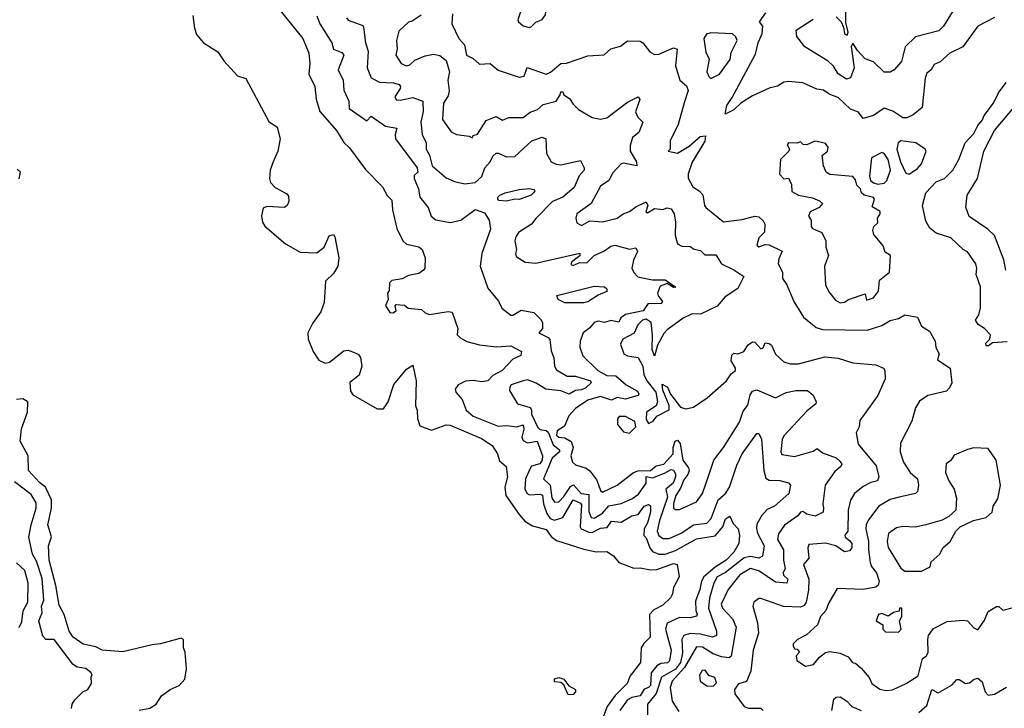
# Model space of a CAD drawing. Extents: x 1995148 to 2088947, y 769131 to 906009.
# Tile 9 of 256: x 2001240 to 2005962, y 780686 to 783985. Entities that reach past the tile are written whole.
import ezdxf

# ---------------------------------------------------------------- set-up
doc = ezdxf.new("R2010")
doc.units = 0

msp = doc.modelspace()

# ---------------------------------------------------------------- linework, layer by layer
at = {"layer": '0CON05XD'}
for points in [[(2002468, 784055), (2002598, 783895), (2002626.2, 783825), (2002632, 783775), (2002626.2, 783725), (2002655.7, 783665.7), (2002661.4, 783605), (2002680, 783545), (2002760, 783455), (2002795, 783396.7), (2002821.7, 783371.7), (2002898.3, 783268.3), (2002980, 783185), (2003002.7, 783142.7), (2003025, 783120), (2003028, 783075), (2003048, 782985), (2003077.5, 782925), (2003095, 782909.2), (2003155, 782897.5), (2003170, 782885), (2003184.2, 782845), (2003183.3, 782795), (2003176.7, 782785), (2003155, 782770), (2003105, 782760), (2003074, 782744), (2003025, 782736.2), (2003013.3, 782725), (2003011.7, 782688.3), (2003003.3, 782675), (2003007.5, 782645), (2002994, 782616), (2003015, 782582.5), (2003029.3, 782580.7), (2003045, 782590), (2003040, 782615), (2003045, 782620), (2003085, 782617.5), (2003103.6, 782603.6), (2003166.4, 782596.4), (2003185, 782580), (2003205, 782573.3), (2003295, 782587.1), (2003314.1, 782584.1), (2003341.2, 782505), (2003338, 782475), (2003355, 782459.2), (2003385, 782442.9), (2003445, 782426.9), (2003525, 782418.1), (2003595, 782423.3), (2003645.9, 782395.9), (2003643, 782377), (2003605, 782358), (2003553.3, 782305), (2003509.7, 782280.3), (2003484.5, 782255.5), (2003455, 782250), (2003415, 782256.7), (2003377.3, 782252.7), (2003343.3, 782235), (2003328.8, 782215), (2003331.2, 782201.2), (2003362.5, 782165), (2003380.8, 782115), (2003415.4, 782085.4), (2003535, 782038.2), (2003575, 782041.1), (2003624.5, 782034.5), (2003655, 782044.2), (2003657.4, 782022.6), (2003648.5, 781985), (2003655, 781968.6), (2003675, 781958.2), (2003722, 781965), (2003747.1, 781895), (2003745.4, 781875), (2003735, 781856.9), (2003695, 781845.4), (2003687.5, 781835), (2003665.3, 781785), (2003663.3, 781735), (2003674.4, 781715), (2003685, 781709.2), (2003735, 781711.6), (2003746.6, 781706.6), (2003751.4, 781665), (2003768.7, 781618.7), (2003784.5, 781595), (2003805, 781587.5), (2003845, 781600.4), (2003895, 781684.5), (2003929.1, 781669.1), (2003935, 781660), (2003928.5, 781555), (2003933.1, 781545), (2003969.1, 781529.1), (2003985, 781528.4), (2004025, 781548.5), (2004057.3, 781552.7), (2004078.1, 781581.9), (2004125, 781577.7), (2004175, 781608), (2004205.8, 781615), (2004234.6, 781655), (2004255, 781662.5), (2004265.5, 781655.5), (2004264.4, 781625), (2004251.5, 781575), (2004234.1, 781545.9), (2004233, 781513), (2004245, 781502), (2004261.4, 781455), (2004275, 781437.5), (2004305, 781423.5), (2004335.2, 781424.8)], [(2003685, 783947.5), (2003695, 783952.5), (2003715, 783973.3), (2003745, 783986.7), (2003761.7, 784008.3), (2003763.8, 784025), (2003756.2, 784046.2), (2003735, 784067.5), (2003675, 784066.2), (2003656.1, 784053.9), (2003645, 784032.5), (2003629.2, 783985), (2003632, 783975), (2003655, 783956), (2003685, 783947.5)], [(2002070.5, 784005), (2002079.1, 783945), (2002088.5, 783915), (2002122.2, 783875), (2002190.9, 783830.9), (2002218.9, 783788.9), (2002285, 783717.1), (2002323.9, 783703.9), (2002435, 783497.5), (2002475, 783470), (2002490, 783415), (2002478.8, 783355), (2002455.7, 783305), (2002441.8, 783265), (2002437.8, 783225), (2002443.1, 783205), (2002465, 783180.8), (2002521.7, 783151.7), (2002529.3, 783139.3), (2002530, 783115), (2002522.5, 783095), (2002510, 783085), (2002425, 783090), (2002407.9, 783082.1), (2002400.4, 783045), (2002404.5, 783015), (2002415, 782995.8), (2002515, 782912), (2002585, 782871.2), (2002665, 782868.6), (2002700, 782895), (2002725, 782950), (2002745, 782955.8), (2002751.4, 782945), (2002770, 782845), (2002765.7, 782805), (2002745, 782770), (2002707, 782733), (2002700.3, 782629.7), (2002684.3, 782585), (2002645, 782530), (2002622.7, 782485), (2002624.1, 782455), (2002648.2, 782395), (2002675, 782354.6), (2002705, 782340), (2002725.4, 782344.6), (2002795, 782398.8), (2002815, 782401.2), (2002849.5, 782389.5), (2002865, 782381.2), (2002875, 782366.7), (2002881.2, 782325), (2002867.3, 782282.7), (2002823.1, 782246.9), (2002827.1, 782205), (2002838.1, 782188.1), (2002955, 782120), (2002985, 782120.6), (2003007.8, 782155), (2003035, 782237.5), (2003095, 782310), (2003125, 782330), (2003142, 782255), (2003137.8, 782135), (2003146.5, 782115), (2003147.9, 782075), (2003159.5, 782039.5), (2003215, 782018.5), (2003285, 782044.4), (2003305, 782043.1), (2003455, 781978.6), (2003505.8, 781945), (2003532, 781905), (2003541.7, 781871.7), (2003573.3, 781845), (2003579.4, 781795), (2003566.9, 781745), (2003570.9, 781705), (2003636, 781615), (2003662.2, 781582.2), (2003699.7, 781559.7), (2003765, 781542.2), (2003788.5, 781508.5), (2003815, 781490), (2003945, 781447.8), (2004005, 781435.7), (2004056.5, 781436.5), (2004087, 781417), (2004113.9, 781383.9), (2004185, 781356.9), (2004215, 781359.4), (2004265, 781349.4), (2004295, 781350.6), (2004375, 781379.2), (2004392.5, 781375), (2004403.3, 781315), (2004376.2, 781265), (2004371.2, 781235), (2004360.8, 781215), (2004325, 781180.6), (2004281.7, 781158.3), (2004260, 781135), (2004263, 781027), (2004233.2, 780996.8), (2004220.8, 780975), (2004217.8, 780905), (2004168.3, 780841.7), (2004152.5, 780805), (2004095, 780747.3), (2004057.2, 780695), (2004034.7, 780635)], [(2002664.5, 784004.5), (2002679.4, 783965), (2002737.1, 783875), (2002745, 783843.8), (2002785, 783827.5), (2002794.4, 783815), (2002768, 783745), (2002790.8, 783695), (2002795, 783647.5), (2002817.8, 783595), (2002819.5, 783559.5), (2002905, 783501.2), (2002925, 783523.3), (2002995, 783475.5), (2003048.8, 783465), (2003040, 783435), (2003042.2, 783415), (2003145.7, 783275), (2003150, 783255), (2003131.7, 783238.3), (2003131.2, 783225), (2003152.9, 783175), (2003159.4, 783135), (2003199.2, 783085), (2003213.8, 783043.8), (2003235, 783026), (2003304.2, 783014.2), (2003356, 783025), (2003425, 783076), (2003469.3, 783059.3), (2003491.2, 783025), (2003497.9, 782982.1), (2003455.7, 782865), (2003448.6, 782805), (2003485, 782698.8), (2003536.6, 782636.6), (2003552.6, 782602.6), (2003595, 782570), (2003605, 782569.2), (2003645, 782594.2), (2003705, 782582.5), (2003739.5, 782549.5), (2003746.7, 782535), (2003747.5, 782505), (2003730, 782485), (2003775, 782463.3), (2003782.7, 782452.7), (2003788.1, 782398.1), (2003801.9, 782365), (2003805.5, 782325), (2003815, 782308.1), (2003865, 782277.1), (2003905, 782276.5), (2003976.7, 782255), (2003981.1, 782245), (2003955, 782221.4), (2003935, 782211.9), (2003905, 782208.6), (2003875, 782190.8), (2003835, 782206.5), (2003762.5, 782215), (2003716.4, 782243.6), (2003675, 782259.4), (2003654.4, 782255.6), (2003597.5, 782235), (2003590, 782225), (2003589.3, 782209.3), (2003626.7, 782145), (2003687.8, 782127.8), (2003695.3, 782115.3), (2003693.8, 782095), (2003725, 782030.8), (2003735, 782020.9), (2003765, 782016.5), (2003775, 782009.1), (2003798, 781948), (2003829.5, 781925), (2003828.8, 781915), (2003794.1, 781885), (2003752.5, 781785), (2003784.5, 781754.5), (2003792.8, 781695), (2003805, 781673.1), (2003825, 781675.7), (2003849.9, 781700.1), (2003881.5, 781748.5), (2003896.3, 781756.3), (2003932.5, 781715), (2003969.9, 781709.9), (2003969.1, 781629.1), (2003980.7, 781600.7), (2003995, 781596.4), (2004035, 781620.3), (2004065, 781656.3), (2004125, 781666.7), (2004175, 781689.1), (2004207.8, 781712.2), (2004245, 781764.4), (2004243.8, 781796.2), (2004275, 781790), (2004333.1, 781813.1)], [(2003165, 784006.7), (2003122, 783978), (2003105, 783973.8), (2003058.8, 783931.2), (2003046.4, 783886.4), (2003050, 783845), (2003043.8, 783815), (2003070, 783775), (2003095, 783764.4), (2003110.7, 783769.3), (2003135, 783791.4), (2003185, 783811.9), (2003225, 783820), (2003255, 783813.5), (2003285, 783790), (2003301.2, 783735), (2003293.5, 783695), (2003299.5, 783645), (2003295, 783620), (2003272.2, 783585), (2003267.1, 783507.1), (2003308.7, 783448.7), (2003335, 783435.7), (2003395, 783427.5), (2003410, 783420), (2003415, 783430), (2003435, 783437.5), (2003477.6, 783502.4), (2003525, 783521.2), (2003555, 783503.3), (2003586, 783516), (2003655, 783516.2), (2003688.3, 783541.7), (2003724, 783555), (2003750.5, 783579.5), (2003812.5, 783595), (2003832.5, 783625), (2003835, 783640), (2003845, 783640), (2003850, 783625), (2003877, 783607), (2003895, 783581.2), (2003919.2, 783555), (2003985, 783517.1), (2004025, 783508.5), (2004055, 783515.6), (2004155, 783590.9), (2004205.9, 783615.9), (2004213.6, 783603.6), (2004193.4, 783543.4), (2004205, 783518.8), (2004228.8, 783495), (2004208.8, 783445), (2004178.6, 783421.4), (2004167.5, 783382.5), (2004167.5, 783355), (2004197.5, 783305), (2004200, 783285), (2004135, 783298.6), (2004123.8, 783295), (2004085, 783251.2), (2004065.4, 783214.6), (2004025, 783187.5), (2003980.6, 783105), (2003912, 783055), (2003907.5, 783035), (2003911.7, 783011.7), (2003935, 783000), (2003975, 783020.8), (2004035, 783016.7), (2004105, 783033.8), (2004134.1, 783055.9), (2004165, 783065.5), (2004195, 783088.2), (2004245, 783112.5), (2004252.5, 783095), (2004242.5, 783065), (2004250.7, 783060.7), (2004285, 783081.2), (2004325, 783076.2), (2004345, 783084), (2004365, 783078.8), (2004379.2, 783055), (2004385.8, 783015.8), (2004383, 782953), (2004395, 782911.2), (2004415, 782900), (2004455, 782898), (2004475, 782886), (2004505, 782880), (2004525, 782859.2), (2004578.1, 782858.1), (2004606.2, 782815), (2004665, 782787.5), (2004712.5, 782755), (2004683.2, 782696.8), (2004623.1, 782656.9), (2004585, 782612.3), (2004505, 782573.8), (2004465, 782576.4), (2004422.5, 782555), (2004345, 782498.8), (2004328.8, 782481.2), (2004299.5, 782425), (2004285, 782372.5), (2004272.5, 782405), (2004274.2, 782475), (2004267.8, 782535), (2004245, 782550.5), (2004226.9, 782545), (2004205, 782523.6), (2004186.4, 782483.7), (2004132.2, 782455), (2004120.6, 782430.6), (2004137.5, 782385), (2004154.3, 782374.3), (2004206.2, 782366.2), (2004228.6, 782325), (2004232.5, 782285), (2004247.5, 782255), (2004290.2, 782200.2), (2004298.8, 782155), (2004292.5, 782135), (2004245.6, 782105), (2004245, 782070), (2004255, 782051.2), (2004277.8, 782062.2), (2004295, 782085.8), (2004354.1, 782115.9), (2004353.9, 782136.1), (2004325, 782210), (2004321.7, 782238.3), (2004346.2, 782225), (2004361.2, 782191.2), (2004408.6, 782128.6), (2004435, 782120.9), (2004471.8, 782128.2), (2004536.6, 782173.4), (2004629.5, 782255), (2004652.1, 782287.9), (2004672.2, 782305), (2004673.3, 782315), (2004651.3, 782351.3), (2004655, 782377.5), (2004665, 782386.7), (2004685, 782384), (2004712, 782395), (2004733.1, 782426.9), (2004755, 782441.2), (2004765, 782440), (2004795, 782408.8), (2004805, 782412.5), (2004815, 782436.7), (2004835, 782434), (2004845.7, 782425), (2004865, 782382), (2004905, 782346.7), (2004935.7, 782335.7), (2004974.3, 782335.7), (2005100.6, 782369.4), (2005165, 782364.2), (2005235, 782341.2), (2005345, 782332), (2005383.3, 782315), (2005388.8, 782305), (2005390.8, 782265), (2005355.6, 782184.4), (2005268.8, 782065), (2005266.2, 782035), (2005251.2, 782005), (2005260.9, 781950.9), (2005347.2, 781847.2), (2005360, 781795), (2005353.8, 781775), (2005322.3, 781767.7), (2005285, 781749.2), (2005244, 781715), (2005225, 781683.3), (2005213.5, 781635), (2005211.8, 781535), (2005197.5, 781515), (2005198, 781505), (2005220.2, 781490.2), (2005230.8, 781475), (2005230, 781455), (2005219.7, 781440.3), (2005195, 781436), (2005153.3, 781465), (2005105, 781477.5), (2005025, 781470), (2005020, 781455), (2005023.8, 781405), (2004998.6, 781375), (2005023.9, 781305), (2005022.1, 781252.1), (2005012.2, 781195), (2005001.5, 781178.5), (2004985, 781170.5), (2004903.4, 781173.4), (2004795, 781212.5), (2004785, 781212.5), (2004761.2, 781195), (2004755.8, 781175), (2004778.9, 781095), (2004782.5, 781045), (2004758.1, 780965), (2004745.6, 780864.4), (2004725.5, 780814.5), (2004687, 780803), (2004667.5, 780775), (2004670, 780755), (2004714, 780695), (2004735, 780686.9), (2004795, 780686.2), (2004805.8, 780675.8)], [(2003316.1, 784013.9), (2003312.5, 783965), (2003346.2, 783895), (2003373.3, 783865), (2003383.3, 783815), (2003415, 783800), (2003445, 783772.5), (2003495.6, 783775.6), (2003535, 783742.9), (2003635, 783710), (2003658.8, 783715), (2003674.1, 783755.9), (2003765, 783724.4), (2003785, 783733.3), (2003835, 783775.6), (2003862.4, 783777.6), (2003965, 783811.9), (2004043.2, 783816.8), (2004074.3, 783845.7), (2004121.7, 783858.3), (2004155, 783884.2), (2004215, 783883.1), (2004228.6, 783875), (2004261.7, 783831.7), (2004285, 783819.2), (2004305, 783820.8), (2004375, 783850), (2004393.6, 783843.6), (2004385.8, 783765), (2004406.2, 783695), (2004438, 783668), (2004445.9, 783645.9), (2004427, 783587), (2004397.6, 783482.4), (2004359.2, 783405), (2004360, 783365), (2004350, 783355), (2004395, 783345.7), (2004450.7, 783379.3), (2004503.8, 783425), (2004528.3, 783428.3), (2004525, 783403.8), (2004465, 783302.9), (2004446.1, 783246.1), (2004446.1, 783226.1), (2004467.5, 783185), (2004498.8, 783165), (2004515.8, 783145.8), (2004524.2, 783095), (2004531.2, 783085), (2004615, 783016.5), (2004705, 783027.5), (2004765, 783044), (2004785, 783040), (2004805, 783021.2), (2004813.8, 783005), (2004812.5, 782967.5), (2004785, 782940), (2004774.4, 782905), (2004785, 782897.1), (2004815, 782907.5), (2004835, 782907.1), (2004895.8, 782875.8), (2004880.3, 782839.7), (2004878, 782815), (2004897.7, 782775), (2004897.7, 782745), (2004919.5, 782715), (2004952.5, 782635), (2004999.3, 782559.3), (2005060.3, 782510.3), (2005090.5, 782500.5), (2005305, 782497.1), (2005375, 782520), (2005415, 782544), (2005455, 782554), (2005485, 782571.2), (2005545, 782560), (2005565, 782517.5), (2005603, 782493), (2005630, 782445), (2005633.8, 782415), (2005650, 782385), (2005641.2, 782355), (2005702.5, 782315), (2005710, 782245), (2005698.3, 782221.7), (2005683.9, 782206.1), (2005595.8, 782184.2), (2005555, 782156.7), (2005536.2, 782125), (2005517.9, 782062.1), (2005464.2, 781955.8), (2005462.5, 781915), (2005478.1, 781865), (2005510.8, 781815), (2005545.8, 781785), (2005550, 781755), (2005546, 781725), (2005535.5, 781714.5), (2005457.1, 781697.1), (2005415, 781685.6), (2005360, 781655), (2005310.5, 781589.5), (2005299.5, 781565), (2005297.5, 781545), (2005311.2, 781485), (2005310, 781445), (2005318.2, 781385), (2005324.6, 781364.6), (2005348.2, 781335), (2005361.3, 781295), (2005357.7, 781275), (2005345, 781266.8), (2005285, 781255.6), (2005160.6, 781259.4), (2005119.7, 781190.3), (2005106.2, 781153.8), (2005080.8, 781125), (2005066.7, 781085), (2005013, 781037), (2004970, 781015), (2004950, 780995), (2004950, 780985), (2004955, 780970), (2004968.3, 780968.3), (2004980, 780955), (2004963, 780937), (2004967.5, 780915), (2005008.3, 780888.3), (2005047.5, 780895), (2005075, 780930), (2005105, 780953.3), (2005125, 780957.5), (2005175, 780950), (2005213, 780933), (2005233.8, 780905), (2005250, 780900), (2005275, 780878.8), (2005313.3, 780833.3), (2005327.1, 780805), (2005365, 780777.5), (2005395, 780770.8), (2005425, 780774.2), (2005492, 780805), (2005548.6, 780841.4), (2005570, 780925), (2005586.7, 780935), (2005597, 780953), (2005594.6, 781014.6), (2005599.1, 781035), (2005622.6, 781067.4), (2005688.6, 781101.4), (2005765, 781108.6), (2005785.5, 781105.5), (2005815, 781071.2), (2005835, 781061.2), (2005865.6, 781105), (2005885, 781148.8), (2005925, 781173.3), (2005935, 781173.3), (2005955, 781156.7), (2006010.3, 781169.7)], [(2005915, 783996), (2005835.6, 783955), (2005762.5, 783855), (2005701.2, 783825), (2005655, 783783.3), (2005625, 783770), (2005611.2, 783745), (2005591.1, 783728.9), (2005582.7, 783705), (2005568.1, 783565), (2005525, 783528.8), (2005495, 783514.5), (2005475, 783515.6), (2005427.7, 783547.7), (2005385, 783561.2), (2005335, 783526), (2005285, 783511.2), (2005261.9, 783541.9), (2005225, 783556.2), (2005165, 783612.1), (2005125, 783626.2), (2005095, 783647.7), (2005062.9, 783652.9), (2004995, 783682.5), (2004925, 783690), (2004905, 783686.7), (2004873.9, 783666.1), (2004835, 783656.7), (2004755, 783620.9), (2004698.6, 783585), (2004665, 783553.5), (2004623.3, 783533.3), (2004630.6, 783575), (2004657.6, 783612.4), (2004769.4, 783820.6), (2004782.2, 783875), (2004800.7, 783919.2), (2004804.4, 783954.4), (2004787.5, 783975), (2004818.3, 784018.3)], [(2005720, 784035), (2005670.5, 783955), (2005648.6, 783931.4), (2005536.1, 783903.9), (2005486.7, 783855), (2005469.2, 783785), (2005434.3, 783745), (2005415, 783733.3), (2005385, 783733.3), (2005335, 783784.2), (2005295, 783797.5), (2005257.3, 783837.3), (2005235, 783872.5), (2005228, 783855), (2005241.4, 783755), (2005225, 783706.7), (2005205, 783701.2), (2005165, 783725.8), (2005142.4, 783762.4), (2005117.4, 783787.4), (2005005, 783856), (2004966.7, 783905), (2004964, 783935), (2005045, 783988.1)], [(2005155, 783999.2), (2005178.8, 783975), (2005190, 783950), (2005195, 783917.5), (2005208.8, 783911.2), (2005213.3, 783925), (2005202, 783972), (2005201.5, 784028.5)], [(2002806.7, 783995), (2002815, 783983.8), (2002885, 783957.5), (2002889.5, 783949.5), (2002898.9, 783875), (2002910.6, 783835), (2002906.7, 783755), (2002925, 783707.5), (2002965, 783686.2), (2003033, 783683), (2003060, 783675), (2003066.7, 783665), (2003064, 783655), (2003038.8, 783615), (2003045, 783601.2), (2003065, 783599.2), (2003125, 783613.1), (2003173.8, 783595), (2003175.4, 783545.4), (2003163.1, 783495), (2003170, 783435), (2003190, 783395), (2003190, 783365), (2003205, 783336.7), (2003217.5, 783285), (2003285, 783227.5), (2003325, 783210.4), (2003375, 783199.2), (2003424.7, 783205.3), (2003456.1, 783233.9), (2003471.5, 783275), (2003496.2, 783303.8), (2003508.6, 783331.4), (2003524.7, 783345.3), (2003536.2, 783346.2), (2003575, 783328.1), (2003615, 783329.4), (2003696.7, 783405), (2003745, 783422), (2003763.3, 783415), (2003765.7, 783345), (2003788.8, 783305), (2003812.9, 783292.9), (2003835, 783290), (2003930, 783310), (2003947.5, 783275), (2003946.7, 783265), (2003922.5, 783237.5), (2003898.5, 783181.5), (2003845, 783134.5), (2003795.9, 783114.1), (2003715, 783033.3), (2003694.6, 783005.4), (2003631.9, 782965), (2003618.6, 782945), (2003614.4, 782925), (2003622.5, 782885), (2003617.1, 782865), (2003621.1, 782851.1), (2003663.6, 782823.7), (2003715, 782818.9), (2003926.2, 782866.2), (2003925.9, 782854.1), (2003887.5, 782825), (2003883, 782813), (2003895, 782807.5), (2003925, 782822), (2003959.5, 782820.5), (2003994.3, 782855.7), (2004045, 782878.6), (2004075, 782900.4), (2004095, 782904.6), (2004165, 782886.2), (2004195, 782892.5), (2004203.3, 782875), (2004183.6, 782833.6), (2004175.6, 782795), (2004185, 782774), (2004203.8, 782753.8), (2004275, 782739.4), (2004335, 782738.8), (2004386.2, 782703.8), (2004375, 782702.5), (2004345, 782722), (2004312, 782708), (2004298.4, 782675), (2004301.4, 782661.4), (2004322.7, 782635), (2004315.7, 782624.3), (2004253.8, 782626.2), (2004229.6, 782590.4), (2004145, 782572.2), (2004122.9, 782557.1), (2004113.3, 782536.7), (2004075, 782543.3), (2004045, 782533.8), (2004015, 782540.6), (2003995, 782534.3), (2003975, 782509.2), (2003942.5, 782485), (2003927.5, 782445), (2003926.1, 782416.1), (2003941.2, 782375), (2004011.9, 782305), (2004055, 782281.1), (2004099.2, 782279.2), (2004147.9, 782235), (2004202.3, 782205), (2004209.1, 782190.9), (2004205.2, 782184.8), (2004145, 782167.5), (2004105, 782174.4), (2004077.4, 782162.6), (2004025, 782179.1), (2003965, 782162.8), (2003905, 782122.9), (2003873.5, 782086.5), (2003853, 782037), (2003817.1, 782015), (2003814.8, 781995), (2003825, 781984.5), (2003855, 781981.8), (2003884.2, 781964.2), (2003894.7, 781935), (2003883.3, 781895), (2003890.5, 781865), (2003905, 781851.8), (2003956.2, 781836.2), (2003975, 781824.2), (2004008.2, 781778.2), (2004025, 781730), (2004035, 781720.8), (2004105, 781754.4), (2004183.7, 781816.3), (2004206.5, 781823.5), (2004265, 781825.2), (2004292.4, 781847.6), (2004329.3, 781855), (2004373.7, 781905), (2004374, 781935), (2004382.7, 781965), (2004395, 781971.1), (2004408.1, 781955), (2004420, 781875), (2004447.5, 781837.5), (2004450, 781825), (2004444.6, 781805.4), (2004425, 781781.2), (2004409.2, 781740.8), (2004386.4, 781705), (2004375, 781667.5), (2004376.2, 781645), (2004385, 781638), (2004405, 781638), (2004486, 781675), (2004514.3, 781715), (2004545, 781803.3), (2004569.2, 781875), (2004615.5, 781935), (2004692.4, 782057.6), (2004710.3, 782109.7), (2004732.4, 782137.6), (2004742.8, 782187.2), (2004755, 782206), (2004775, 782212.5), (2004865, 782172.7), (2004915, 782198.9), (2004962.1, 782207.9), (2005017.9, 782207.9), (2005045.7, 782185.7), (2005060, 782155), (2005058.8, 782145), (2005015, 782110), (2004905, 781991.2), (2004897, 781973), (2004890, 781915), (2004895, 781902.5), (2004955, 781891.9), (2005045, 781917.1), (2005065, 781931.2), (2005089.8, 781909.8), (2005155, 781885.8), (2005175, 781868.8), (2005182, 781855), (2005178, 781845), (2005149.7, 781820.3), (2005103.1, 781755), (2005091.4, 781665), (2005094.2, 781644.2), (2005093.8, 781625), (2005055, 781605.8), (2005015, 781615.8), (2004995, 781628.6), (2004985, 781625.7), (2004972.4, 781607.6), (2004907.4, 781562.6), (2004878.6, 781521.4), (2004874.5, 781495), (2004902.7, 781445), (2004903.2, 781395), (2004910.9, 781355), (2004901.5, 781335), (2004903.7, 781323.7), (2004924.3, 781305), (2004918.8, 781285), (2004865, 781290.7), (2004784.4, 781345), (2004745, 781355.3), (2004694.3, 781325), (2004638.1, 781255), (2004604.4, 781185), (2004610, 781165), (2004658.5, 781115), (2004676.2, 781075), (2004651.9, 780935), (2004641.7, 780928.3), (2004605, 780931.9), (2004565, 780947.4), (2004515, 780978.5), (2004485, 780980.9), (2004428.4, 780881.6), (2004368.8, 780815), (2004359.6, 780785), (2004369.1, 780719.1), (2004400.7, 780670.7)], [(2004555, 783704.2), (2004595.5, 783724.5), (2004646.7, 783795), (2004652.3, 783827.7), (2004681.5, 783885), (2004674, 783904), (2004657.7, 783917.7), (2004555, 783922), (2004534.4, 783915.6), (2004520.8, 783895), (2004530.3, 783830.3), (2004546.4, 783796.4), (2004535.7, 783735.7), (2004545, 783712.5), (2004555, 783704.2)], [(2005975, 782442), (2005905, 782437.5), (2005886.7, 782423.3), (2005875, 782422.5), (2005873.3, 782435), (2005892.5, 782455), (2005896.2, 782475), (2005866.4, 782506.4), (2005836.2, 782525), (2005823.9, 782546.1), (2005839.5, 782570.5), (2005848, 782605), (2005847.5, 782705), (2005826.2, 782765), (2005830, 782795), (2005825.6, 782815), (2005785, 782873.3), (2005765, 782883.8), (2005705, 782940.8), (2005635, 782962.9), (2005605, 782986.7), (2005585, 783020), (2005569.5, 783095), (2005586.2, 783155), (2005635, 783209.2), (2005675, 783224.2), (2005715.6, 783265), (2005743.3, 783315), (2005774.3, 783395), (2005815, 783440), (2005835, 783478.6), (2005856.9, 783505), (2005865, 783527.1), (2005909.5, 783585), (2005934.6, 783635), (2005970, 783685)], [(2005968.8, 782785), (2005959.2, 782835), (2005915, 782951.2), (2005882.4, 782982.4), (2005793, 783043), (2005777, 783087), (2005784, 783145), (2005833.1, 783225), (2005863.5, 783355), (2005914.4, 783455), (2006053.1, 783616.9)], [(2005175, 782628.6), (2005195, 782631.8), (2005215, 782644.4), (2005295, 782672.5), (2005301.7, 782641.7), (2005335, 782651.9), (2005357.8, 782685), (2005363.1, 782736.9), (2005410.6, 782775), (2005415.9, 782855.9), (2005391.2, 782871.2), (2005381.1, 782901.1), (2005336.8, 782956.8), (2005330.8, 782975), (2005335.8, 782994.2), (2005355, 783012.5), (2005354.4, 783035), (2005366.4, 783055), (2005366, 783066), (2005328.8, 783088.8), (2005338.8, 783125), (2005334, 783134), (2005290, 783145), (2005277.5, 783155), (2005272.5, 783175), (2005255, 783192.5), (2005248.3, 783218.3), (2005235, 783234.4), (2005125, 783244), (2005108, 783255), (2005094.4, 783284.4), (2005088.8, 783335), (2005114.4, 783355.6), (2005116.5, 783375), (2005105, 783391.4), (2005065, 783402), (2005053.6, 783403.6), (2005015, 783386.2), (2004997.5, 783387.5), (2004985, 783400), (2004966.2, 783393.8), (2004927.5, 783395), (2004921.2, 783385), (2004932, 783365), (2004928, 783355), (2004888.8, 783315), (2004884.4, 783244.4), (2004905, 783223.3), (2004926.7, 783226.7), (2004942, 783195), (2004942.5, 783162.5), (2004975.7, 783144.3), (2005041.8, 783131.8), (2005075, 783118), (2005090, 783105), (2005074.3, 783085.7), (2005031.2, 783065), (2005023.6, 783043.6), (2005036.2, 783025), (2005036, 782995), (2005042, 782985), (2005087.5, 782965), (2005106, 782925), (2005106, 782895), (2005118.1, 782855), (2005100, 782805), (2005104, 782715), (2005120.6, 782680.6), (2005152.2, 782642.2), (2005175, 782628.6)], [(2005505, 783245.6), (2005515, 783251.4), (2005545, 783272), (2005564, 783295), (2005586.7, 783355), (2005582.5, 783365), (2005537.5, 783395), (2005465, 783404.2), (2005452.9, 783395), (2005446.8, 783365), (2005463.8, 783303.8), (2005490.2, 783250.2), (2005505, 783245.6)], [(2005355, 783198), (2005385, 783201.4), (2005399.2, 783215), (2005415.5, 783264.5), (2005404.4, 783315), (2005385.6, 783345), (2005375, 783349.4), (2005325, 783323.8), (2005315.7, 783235.7), (2005320, 783215), (2005334, 783204), (2005355, 783198)], [(2001237.7, 783222.3), (2001243.3, 783255), (2001228.5, 783268.5)], [(2003575, 783116), (2003538.3, 783118.3), (2003532.5, 783125), (2003533.3, 783135), (2003543.3, 783145), (2003567.5, 783155), (2003635, 783171.9), (2003685, 783177.1), (2003705, 783172.5), (2003710, 783165), (2003703.8, 783155), (2003693.3, 783145), (2003635, 783124.2), (2003614.1, 783125.9), (2003575, 783116)], [(2003945, 782628.5), (2003855, 782629.1), (2003822, 782645), (2003816.7, 782663.3), (2003995, 782708.9), (2004045, 782706), (2004056.2, 782695), (2004055, 782683.3), (2004015, 782665.8), (2003965, 782633.5), (2003945, 782628.5)], [(2001812.7, 780677.3), (2001865, 780686.7), (2001894.1, 780705.9), (2001920, 780745), (2001962, 780775), (2002004.3, 780795), (2002031.4, 780825), (2002040.6, 780875), (2002032.9, 780955), (2002025.8, 780975), (2002026, 781016), (2002015, 781022.5), (2001915, 780994), (2001875, 780990), (2001735, 780956), (2001635, 780964.6), (2001605, 780979.6), (2001545, 780992.5), (2001496, 781026), (2001477.8, 781055), (2001453.1, 781135), (2001429.3, 781179.3), (2001413.8, 781273.8), (2001381.3, 781395), (2001378.6, 781465), (2001392, 781508), (2001374.4, 781565), (2001392.3, 781645), (2001392.7, 781685), (2001364.6, 781744.6), (2001335, 781767.1), (2001283.1, 781825), (2001280.9, 781895), (2001242.5, 781965), (2001249.3, 782025), (2001278.2, 782105), (2001278.6, 782155), (2001255, 782169.2), (2001224.4, 782165.6)], [(2004165, 782004.2), (2004194.2, 782035), (2004189.7, 782059.7), (2004144.5, 782084.5), (2004115.6, 782084.4), (2004107, 782073), (2004106.7, 782045), (2004135, 782010.8), (2004165, 782004.2)], [(2004333.1, 781813.1), (2004365, 781830), (2004375, 781827.1), (2004385, 781810), (2004385.5, 781795.5), (2004373.7, 781765), (2004338.9, 781735), (2004347.2, 781697.2), (2004308.1, 781585), (2004297.1, 781535), (2004305, 781514.4), (2004325, 781500), (2004355, 781498.9), (2004415, 781527.1), (2004472, 781565), (2004535, 781572.9), (2004556.2, 781595), (2004589.5, 781685), (2004625, 781714.4), (2004644.4, 781745), (2004679.1, 781850.9), (2004704.2, 781905), (2004775, 782002.5), (2004785, 782002.5), (2004798, 781975), (2004808.5, 781825), (2004818.9, 781788.9), (2004835, 781778.1), (2004885, 781777.8), (2004926.4, 781766.4), (2004936.7, 781755), (2004928.8, 781715), (2004859.4, 781655), (2004825, 781638.2), (2004797.5, 781607.5), (2004775, 781568.8), (2004773, 781547), (2004778.2, 781525), (2004809.6, 781465), (2004802.5, 781415), (2004785, 781405.6), (2004745, 781412.5), (2004715, 781406.1), (2004625, 781337), (2004585, 781315.3), (2004568.2, 781285), (2004548.1, 781215), (2004543.7, 781165), (2004581.9, 781055), (2004582, 781035), (2004563, 781027), (2004505, 781040.5), (2004455, 781043.8), (2004425, 781034.4), (2004415.4, 781015), (2004418.8, 780951.2), (2004409.2, 780905), (2004385, 780873.7), (2004317.5, 780835), (2004292.9, 780757.1), (2004250.5, 780705), (2004250.6, 780655)], [(2005565, 781342.5), (2005606.4, 781363.6), (2005611.7, 781388.3), (2005652.5, 781425), (2005667.5, 781455), (2005702.5, 781485), (2005730, 781535), (2005750, 781555), (2005813.6, 781586.4), (2005875, 781600), (2005903.3, 781625), (2005908.8, 781655), (2005930.8, 781689.2), (2005943.8, 781755), (2005923.1, 781875), (2005885, 781930), (2005815, 781933.3), (2005785, 781926.2), (2005721.7, 781898.3), (2005705, 781872.5), (2005683.3, 781856.7), (2005680, 781815), (2005696.2, 781775), (2005722, 781735), (2005732.3, 781692.3), (2005730, 781635), (2005695.8, 781604.2), (2005663.2, 781586.8), (2005585, 781564.2), (2005535, 781554), (2005475, 781557.5), (2005445, 781550.8), (2005406.6, 781523.4), (2005400.9, 781485), (2005405, 781456.7), (2005465, 781356.7), (2005485, 781342.5), (2005565, 781342.5)], [(2001489.2, 780685), (2001492, 780705), (2001505, 780726.7), (2001543.3, 780765), (2001566.7, 780775), (2001583.8, 780805), (2001583.3, 780836.7), (2001587.5, 780845), (2001582.5, 780855), (2001557.1, 780877.1), (2001515, 780883.3), (2001495, 780896.9), (2001406, 781015), (2001365, 781016), (2001350.9, 781030.9), (2001332, 781105), (2001347.5, 781142.5), (2001344.4, 781175), (2001355.4, 781204.6), (2001347.9, 781307.9), (2001320.5, 781390.5), (2001302.3, 781425), (2001284.7, 781505), (2001294.6, 781565), (2001318.5, 781645), (2001319.5, 781669.5), (2001295, 781710), (2001215, 781770.6)], [(2004335.2, 781424.8), (2004385, 781442.2), (2004485, 781498), (2004575, 781511.8), (2004611.8, 781555), (2004625, 781593.8), (2004645, 781606.2), (2004661.7, 781571.7), (2004685.7, 781545.7), (2004692, 781515), (2004689.2, 781475), (2004665, 781434.4), (2004627.9, 781395), (2004575, 781361.6), (2004520.4, 781315), (2004509.1, 781295), (2004501.8, 781255), (2004481.1, 781198.9), (2004482.5, 781155), (2004489.6, 781135), (2004485, 781127.1), (2004455, 781119.4), (2004405, 781121.5), (2004345, 781094), (2004337.7, 781065), (2004363.5, 780965), (2004356.1, 780913.9), (2004346, 780904), (2004315, 780900.4), (2004295, 780888.8), (2004268.7, 780855), (2004264.5, 780795), (2004255, 780784.6), (2004235, 780777.5), (2004215, 780746.2), (2004175, 780737.9), (2004154.5, 780725.5), (2004117.9, 780675)], [(2001237.5, 781072.5), (2001250, 781100), (2001256.9, 781153.1), (2001278.8, 781195), (2001281.5, 781285), (2001265, 781346.2), (2001225, 781382.5)], [(2005455, 781050), (2005467.5, 781065), (2005460, 781105), (2005470, 781125), (2005470, 781165), (2005460, 781165), (2005458.3, 781151.7), (2005430, 781145), (2005405, 781127.5), (2005375, 781140.6), (2005359.2, 781135), (2005347.5, 781105), (2005380, 781085), (2005380, 781065), (2005391.7, 781051.7), (2005455, 781050)], [(2004565, 780791.2), (2004581.7, 780808.3), (2004573, 780833), (2004545, 780842.5), (2004527.7, 780867.7), (2004512.7, 780867.3), (2004500.8, 780845), (2004503.8, 780815), (2004535, 780793.8), (2004565, 780791.2)], [(2003870.8, 780750.8), (2003848.8, 780798.8), (2003835, 780810), (2003805, 780813.3), (2003805, 780827.5), (2003825, 780833.3), (2003850, 780825), (2003873.8, 780793.8), (2003906.1, 780776.1), (2003906, 780765), (2003895, 780752), (2003870.8, 780750.8)], [(2005551.2, 780665), (2005591.1, 780698.9), (2005614.5, 780775.5), (2005645, 780760.6), (2005711.3, 780798.7), (2005735, 780823.3), (2005745, 780823.3), (2005775, 780804.2), (2005795, 780808.1), (2005816.7, 780825), (2005835, 780830), (2005855, 780812.5), (2005870.8, 780765), (2005885, 780748), (2005915, 780754.2), (2005972.3, 780787.7)], [(2005134, 780675), (2005145, 780730), (2005155, 780738.8), (2005175, 780741.2), (2005205, 780721.2), (2005230, 780695), (2005275, 780675.6)]]:
    msp.add_lwpolyline(points, dxfattribs=at)

doc.saveas('drawing.dxf')
